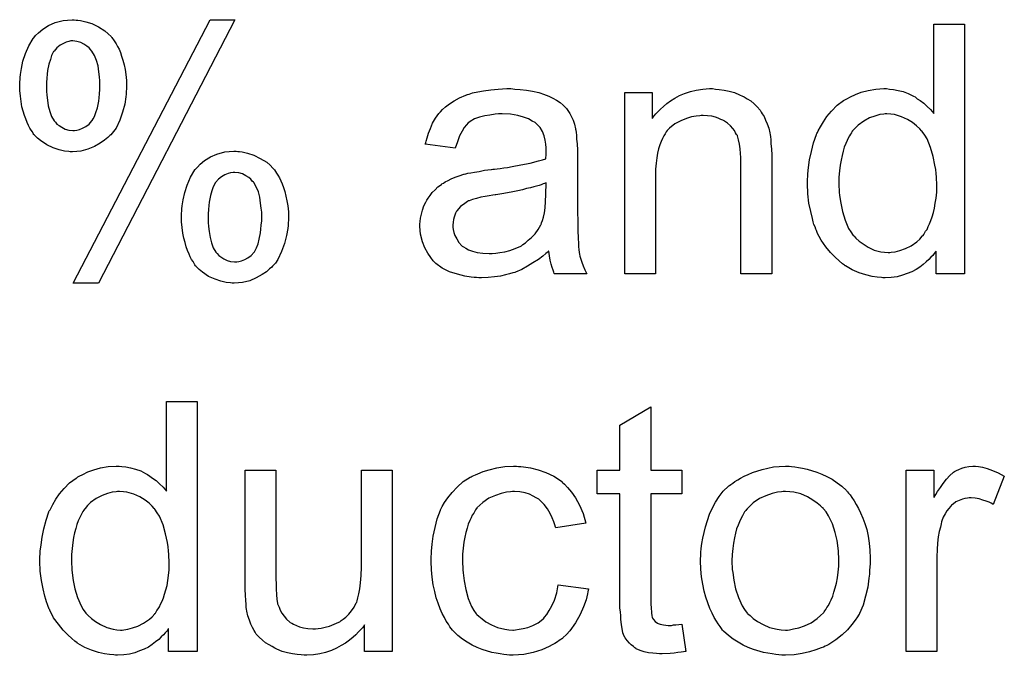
# Model space of a CAD drawing. Extents: x -1.5 to 9, y -3 to 5.
# Tile 254 of 256: x 5.587 to 5.903, y 0.372 to 0.576. Entities that reach past the tile are written whole.
import ezdxf

# ---------------------------------------------------------------- set-up
doc = ezdxf.new("R2010")
doc.units = 0
doc.layers.add('qfn16-30-34-a_mechanical_19', color=1, linetype='CONTINUOUS')

msp = doc.modelspace()

# ---------------------------------------------------------------- linework, layer by layer
at = {"layer": 'qfn16-30-34-a_mechanical_19', "color": 1}
for points in [[(5.605388, 0.575767), (5.605966, 0.575767), (5.606776, 0.575651), (5.608512, 0.575188), (5.610479, 0.57461), (5.612561, 0.573568), (5.614644, 0.572296), (5.615685, 0.57137), (5.616611, 0.570444), (5.616726, 0.570329), (5.616842, 0.570213), (5.617073, 0.569866), (5.617421, 0.569403), (5.617768, 0.568825), (5.61823, 0.56813), (5.618693, 0.567321), (5.619156, 0.566395), (5.619619, 0.565354), (5.619966, 0.564197), (5.620429, 0.562924), (5.620776, 0.56142), (5.621123, 0.559916), (5.621354, 0.558296), (5.621586, 0.556445), (5.621586, 0.554593), (5.621586, 0.554478), (5.621586, 0.554131), (5.621586, 0.553668), (5.62147, 0.552974), (5.62147, 0.552048), (5.621354, 0.551122), (5.621007, 0.548808), (5.620313, 0.546263), (5.619387, 0.543718), (5.61823, 0.541172), (5.617421, 0.540015), (5.616495, 0.538974), (5.616264, 0.538743), (5.615569, 0.538164), (5.614528, 0.537239), (5.61314, 0.536313), (5.611288, 0.535272), (5.609206, 0.534346), (5.606892, 0.533768), (5.605619, 0.533652), (5.604231, 0.533536), (5.603537, 0.533536), (5.603074, 0.533652), (5.601685, 0.533768), (5.59995, 0.53423), (5.598099, 0.534809), (5.596016, 0.535734), (5.594049, 0.537123), (5.593008, 0.537933), (5.592082, 0.538858), (5.592082, 0.538974), (5.591851, 0.53909), (5.591619, 0.539437), (5.591388, 0.5399), (5.591041, 0.540478), (5.590578, 0.541172), (5.590115, 0.541982), (5.589768, 0.542908), (5.589305, 0.544065), (5.588843, 0.545222), (5.588495, 0.54661), (5.588033, 0.547999), (5.587801, 0.549618), (5.58757, 0.551354), (5.587338, 0.553205), (5.587338, 0.555172), (5.587338, 0.555288), (5.587338, 0.555519), (5.587338, 0.555982), (5.587454, 0.556676), (5.587454, 0.55737), (5.58757, 0.558296), (5.587917, 0.560263), (5.58838, 0.562577), (5.58919, 0.565006), (5.590231, 0.567552), (5.591619, 0.569866), (5.591619, 0.569982), (5.591851, 0.570097), (5.592429, 0.570792), (5.593355, 0.571717), (5.594743, 0.572874), (5.596595, 0.574031), (5.598677, 0.574957), (5.601222, 0.575651), (5.602611, 0.575767), (5.604115, 0.575882), (5.604809, 0.575882), (5.605388, 0.575767)], [(5.612561, 0.491421), (5.604462, 0.491421), (5.648312, 0.575882), (5.656296, 0.575882), (5.612561, 0.491421)], [(5.89001, 0.49443), (5.880869, 0.49443), (5.880869, 0.501719), (5.880754, 0.501603), (5.880638, 0.501372), (5.880291, 0.500909), (5.879828, 0.50033), (5.87925, 0.499752), (5.878555, 0.499058), (5.877745, 0.498248), (5.876704, 0.497438), (5.875663, 0.496628), (5.874506, 0.495818), (5.873118, 0.495124), (5.871613, 0.494545), (5.870109, 0.493967), (5.868374, 0.493504), (5.866523, 0.493273), (5.864556, 0.493157), (5.863861, 0.493157), (5.863399, 0.493273), (5.86201, 0.493388), (5.860391, 0.49362), (5.858424, 0.494082), (5.856225, 0.494777), (5.854027, 0.495702), (5.851829, 0.496975), (5.851713, 0.496975), (5.851597, 0.497206), (5.850903, 0.497669), (5.849862, 0.498595), (5.848589, 0.499752), (5.847085, 0.501256), (5.845581, 0.503107), (5.844077, 0.50519), (5.842804, 0.507619), (5.842804, 0.507735), (5.842688, 0.507966), (5.842573, 0.508314), (5.842341, 0.508776), (5.84211, 0.509471), (5.841763, 0.510281), (5.841531, 0.51109), (5.8413, 0.512132), (5.840721, 0.514446), (5.840143, 0.517107), (5.839796, 0.520115), (5.83968, 0.523355), (5.83968, 0.52347), (5.83968, 0.523702), (5.83968, 0.524164), (5.83968, 0.524859), (5.839796, 0.525553), (5.839796, 0.526479), (5.840027, 0.528561), (5.840374, 0.530991), (5.840953, 0.533652), (5.841647, 0.536429), (5.842573, 0.53909), (5.842573, 0.539206), (5.842688, 0.539437), (5.84292, 0.539784), (5.843151, 0.540247), (5.843845, 0.541519), (5.844771, 0.543139), (5.845928, 0.544875), (5.847432, 0.54661), (5.849168, 0.548462), (5.85125, 0.549966), (5.851366, 0.549966), (5.851482, 0.550081), (5.851829, 0.550313), (5.852292, 0.550544), (5.853449, 0.551123), (5.855068, 0.551933), (5.856919, 0.552627), (5.859118, 0.553205), (5.861547, 0.553668), (5.864093, 0.553784), (5.865019, 0.553784), (5.865944, 0.553668), (5.867217, 0.553552), (5.868721, 0.553205), (5.870341, 0.552858), (5.871961, 0.55228), (5.873465, 0.55147), (5.873696, 0.551354), (5.874159, 0.551123), (5.874853, 0.550544), (5.875779, 0.549966), (5.876936, 0.549156), (5.877977, 0.548114), (5.879134, 0.547073), (5.880175, 0.5458), (5.880175, 0.574494), (5.89001, 0.574494), (5.89001, 0.49443)], [(5.604346, 0.569056), (5.603768, 0.569056), (5.603074, 0.56894), (5.602264, 0.568709), (5.601338, 0.568246), (5.600297, 0.567668), (5.599256, 0.566858), (5.59833, 0.565816), (5.598214, 0.565701), (5.597983, 0.565238), (5.59752, 0.564428), (5.597173, 0.563155), (5.59671, 0.561651), (5.596247, 0.559569), (5.596132, 0.558412), (5.596016, 0.557139), (5.5959, 0.55575), (5.5959, 0.554246), (5.5959, 0.554131), (5.5959, 0.553899), (5.5959, 0.553552), (5.5959, 0.552974), (5.596016, 0.551701), (5.596247, 0.550081), (5.596479, 0.54823), (5.596942, 0.546495), (5.59752, 0.544875), (5.59833, 0.543486), (5.598446, 0.543371), (5.598793, 0.543024), (5.599256, 0.542445), (5.59995, 0.541982), (5.600875, 0.541404), (5.601917, 0.540825), (5.603074, 0.540478), (5.604346, 0.540362), (5.604925, 0.540362), (5.605619, 0.540478), (5.606545, 0.54071), (5.60747, 0.541172), (5.608512, 0.541635), (5.609553, 0.542445), (5.610479, 0.543486), (5.610594, 0.543602), (5.610826, 0.544065), (5.611288, 0.544875), (5.611751, 0.546147), (5.612214, 0.547652), (5.612677, 0.549734), (5.612792, 0.550891), (5.612908, 0.552164), (5.613024, 0.553552), (5.613024, 0.555056), (5.613024, 0.555172), (5.613024, 0.555403), (5.613024, 0.55575), (5.613024, 0.556329), (5.612908, 0.557602), (5.612677, 0.559221), (5.612445, 0.561073), (5.611983, 0.562808), (5.611288, 0.564428), (5.610479, 0.565816), (5.610363, 0.565932), (5.610016, 0.566279), (5.609553, 0.566858), (5.608859, 0.567436), (5.607933, 0.568015), (5.606892, 0.568593), (5.605619, 0.56894), (5.604346, 0.569056)], [(5.745963, 0.553668), (5.747699, 0.553552), (5.749666, 0.553321), (5.751632, 0.552974), (5.753599, 0.552511), (5.755451, 0.551933), (5.755682, 0.551817), (5.756261, 0.551585), (5.75707, 0.551238), (5.758112, 0.550775), (5.759269, 0.550081), (5.760426, 0.549387), (5.761467, 0.548462), (5.762393, 0.547536), (5.762508, 0.54742), (5.76274, 0.547073), (5.763087, 0.546495), (5.76355, 0.5458), (5.764128, 0.544759), (5.764591, 0.543718), (5.765054, 0.542445), (5.765401, 0.540941), (5.765401, 0.540825), (5.765516, 0.540478), (5.765632, 0.539784), (5.765748, 0.538858), (5.765748, 0.537586), (5.765864, 0.536082), (5.765979, 0.534115), (5.765979, 0.531916), (5.765979, 0.518727), (5.765979, 0.518611), (5.765979, 0.518148), (5.765979, 0.517454), (5.765979, 0.516528), (5.765979, 0.515487), (5.765979, 0.514214), (5.766095, 0.511438), (5.766095, 0.508545), (5.766211, 0.505652), (5.766326, 0.50438), (5.766326, 0.503223), (5.766442, 0.502182), (5.766558, 0.501372), (5.766558, 0.501256), (5.766673, 0.500793), (5.766789, 0.500099), (5.767136, 0.499173), (5.767368, 0.498132), (5.767831, 0.496975), (5.768409, 0.495702), (5.768988, 0.49443), (5.75869, 0.49443), (5.758574, 0.494545), (5.758459, 0.495008), (5.758227, 0.495587), (5.75788, 0.496512), (5.757533, 0.497553), (5.757302, 0.498826), (5.75707, 0.500215), (5.756839, 0.501719), (5.756723, 0.501719), (5.756608, 0.501487), (5.755913, 0.500909), (5.754872, 0.500099), (5.753484, 0.499058), (5.751748, 0.498016), (5.750013, 0.496859), (5.748162, 0.495818), (5.746195, 0.495008), (5.745963, 0.494892), (5.745269, 0.494777), (5.744228, 0.49443), (5.742955, 0.494082), (5.741335, 0.493735), (5.739484, 0.493504), (5.737401, 0.493273), (5.735319, 0.493157), (5.734393, 0.493157), (5.733699, 0.493273), (5.732889, 0.493273), (5.731963, 0.493388), (5.729881, 0.493735), (5.727567, 0.494314), (5.725021, 0.495124), (5.722708, 0.496281), (5.720625, 0.497785), (5.720394, 0.498016), (5.719815, 0.498595), (5.719005, 0.499636), (5.718079, 0.501024), (5.717154, 0.50276), (5.716344, 0.504727), (5.715766, 0.507157), (5.71565, 0.508314), (5.715534, 0.509702), (5.715534, 0.509933), (5.715534, 0.510396), (5.71565, 0.511206), (5.715766, 0.512247), (5.715997, 0.51352), (5.716344, 0.514793), (5.716807, 0.516181), (5.717385, 0.517454), (5.717501, 0.51757), (5.717732, 0.518032), (5.718195, 0.518727), (5.718774, 0.519537), (5.719468, 0.520462), (5.720394, 0.521388), (5.721319, 0.522313), (5.722476, 0.523123), (5.722592, 0.523239), (5.723055, 0.52347), (5.723633, 0.523933), (5.724559, 0.524396), (5.7256, 0.524859), (5.726873, 0.525437), (5.728145, 0.5259), (5.72965, 0.526363), (5.729765, 0.526363), (5.730228, 0.526479), (5.730922, 0.52671), (5.731848, 0.526826), (5.733005, 0.527057), (5.734509, 0.527288), (5.736244, 0.527635), (5.738327, 0.527867), (5.738443, 0.527867), (5.738905, 0.527983), (5.739484, 0.527983), (5.740294, 0.528098), (5.74122, 0.528214), (5.742377, 0.528445), (5.743649, 0.528561), (5.745038, 0.528793), (5.747814, 0.529371), (5.750823, 0.529949), (5.753484, 0.530644), (5.754756, 0.530991), (5.755913, 0.531338), (5.755913, 0.531454), (5.755913, 0.531685), (5.756029, 0.532379), (5.756029, 0.533189), (5.756029, 0.533652), (5.756029, 0.533883), (5.756029, 0.533999), (5.756029, 0.534115), (5.756029, 0.534809), (5.755913, 0.535966), (5.755682, 0.537239), (5.755335, 0.538627), (5.754756, 0.540015), (5.754062, 0.541288), (5.753137, 0.542329), (5.753021, 0.542445), (5.752442, 0.542908), (5.751517, 0.543371), (5.75036, 0.544065), (5.74874, 0.544643), (5.746889, 0.545222), (5.744575, 0.545569), (5.741914, 0.545685), (5.740757, 0.545685), (5.7396, 0.545569), (5.73798, 0.545338), (5.73636, 0.545106), (5.734625, 0.544643), (5.733005, 0.544065), (5.731616, 0.543255), (5.731501, 0.543139), (5.731038, 0.542792), (5.730459, 0.542214), (5.729765, 0.541288), (5.729071, 0.540131), (5.728261, 0.538627), (5.727567, 0.536776), (5.726873, 0.534693), (5.71727, 0.535966), (5.71727, 0.536082), (5.717385, 0.536197), (5.717385, 0.536544), (5.717501, 0.537007), (5.717848, 0.538048), (5.718311, 0.539553), (5.718889, 0.541057), (5.719584, 0.542677), (5.720509, 0.544296), (5.721551, 0.5458), (5.721666, 0.545916), (5.722129, 0.546379), (5.722823, 0.547073), (5.723749, 0.547999), (5.725021, 0.548924), (5.726526, 0.54985), (5.728261, 0.550891), (5.730228, 0.551701), (5.730344, 0.551701), (5.730459, 0.551817), (5.730806, 0.551933), (5.731269, 0.552048), (5.732426, 0.552395), (5.734046, 0.552742), (5.735897, 0.55309), (5.738211, 0.553437), (5.740641, 0.553668), (5.743418, 0.553784), (5.74469, 0.553784), (5.745963, 0.553668)], [(5.810177, 0.553668), (5.811449, 0.553552), (5.812953, 0.553321), (5.814573, 0.552974), (5.816309, 0.552511), (5.817929, 0.551817), (5.81816, 0.551701), (5.818623, 0.55147), (5.819433, 0.551123), (5.820358, 0.550544), (5.821515, 0.54985), (5.822557, 0.548924), (5.823598, 0.547999), (5.824524, 0.546842), (5.824639, 0.546726), (5.824871, 0.546263), (5.825218, 0.545685), (5.825796, 0.544875), (5.826259, 0.543718), (5.826722, 0.542561), (5.8273, 0.541172), (5.827647, 0.539668), (5.827647, 0.539553), (5.827763, 0.53909), (5.827879, 0.538396), (5.827994, 0.53747), (5.827994, 0.536082), (5.82811, 0.534462), (5.828226, 0.532495), (5.828226, 0.530065), (5.828226, 0.49443), (5.818391, 0.49443), (5.818391, 0.529602), (5.818391, 0.529718), (5.818391, 0.529834), (5.818391, 0.530644), (5.818391, 0.531685), (5.818276, 0.532958), (5.81816, 0.534462), (5.817929, 0.535966), (5.817582, 0.537354), (5.817234, 0.538627), (5.817234, 0.538743), (5.817003, 0.53909), (5.816656, 0.539668), (5.816309, 0.540362), (5.81573, 0.541057), (5.815036, 0.541867), (5.81411, 0.542677), (5.813069, 0.543371), (5.812953, 0.543486), (5.812606, 0.543718), (5.811912, 0.543949), (5.811102, 0.544296), (5.810177, 0.544643), (5.80902, 0.54499), (5.807631, 0.545106), (5.806243, 0.545222), (5.805664, 0.545222), (5.805202, 0.545106), (5.804045, 0.54499), (5.802541, 0.544759), (5.800921, 0.544181), (5.799069, 0.543486), (5.797218, 0.542561), (5.795483, 0.541172), (5.795251, 0.540941), (5.794789, 0.540362), (5.794441, 0.5399), (5.794094, 0.539321), (5.793632, 0.538627), (5.793284, 0.537817), (5.792822, 0.536891), (5.792359, 0.535735), (5.792012, 0.534462), (5.791665, 0.533073), (5.791433, 0.531569), (5.791202, 0.529949), (5.790971, 0.527983), (5.790971, 0.526016), (5.790971, 0.49443), (5.781136, 0.49443), (5.781136, 0.552511), (5.789929, 0.552511), (5.789929, 0.544181), (5.790045, 0.544296), (5.790276, 0.544643), (5.790623, 0.545106), (5.791086, 0.545685), (5.79178, 0.546379), (5.79259, 0.547189), (5.793516, 0.548114), (5.794673, 0.54904), (5.79583, 0.54985), (5.797218, 0.550775), (5.798722, 0.551585), (5.800342, 0.55228), (5.802193, 0.552858), (5.804045, 0.553321), (5.806127, 0.553668), (5.808325, 0.553784), (5.809251, 0.553784), (5.810177, 0.553668)], [(5.865134, 0.545685), (5.864556, 0.545685), (5.864093, 0.545569), (5.86282, 0.545453), (5.861316, 0.54499), (5.859581, 0.544412), (5.857729, 0.543371), (5.855878, 0.542098), (5.854953, 0.541172), (5.854143, 0.540247), (5.854143, 0.540131), (5.853911, 0.540015), (5.853796, 0.539668), (5.853449, 0.539206), (5.853101, 0.538627), (5.852754, 0.537933), (5.852407, 0.537123), (5.851944, 0.536197), (5.851482, 0.53504), (5.851135, 0.533768), (5.850787, 0.532379), (5.85044, 0.530875), (5.850209, 0.529255), (5.849977, 0.527404), (5.849746, 0.525437), (5.849746, 0.523355), (5.849746, 0.523239), (5.849746, 0.522892), (5.849746, 0.522313), (5.849862, 0.521503), (5.849862, 0.520578), (5.849977, 0.519537), (5.850325, 0.517107), (5.850903, 0.514446), (5.851713, 0.511669), (5.85287, 0.509008), (5.853564, 0.507851), (5.854374, 0.506694), (5.85449, 0.506694), (5.854605, 0.506462), (5.855184, 0.505884), (5.856225, 0.504958), (5.857498, 0.504033), (5.859118, 0.502991), (5.861085, 0.502066), (5.863167, 0.501487), (5.864324, 0.501372), (5.865481, 0.501256), (5.86606, 0.501256), (5.866523, 0.501372), (5.867795, 0.501487), (5.869299, 0.50195), (5.871035, 0.502529), (5.872886, 0.503454), (5.874737, 0.504727), (5.875663, 0.505537), (5.876473, 0.506462), (5.876473, 0.506578), (5.876704, 0.506694), (5.876936, 0.507041), (5.877167, 0.507504), (5.877514, 0.508082), (5.877977, 0.508661), (5.878324, 0.509586), (5.878787, 0.510512), (5.87925, 0.511553), (5.879597, 0.51271), (5.88006, 0.514099), (5.880407, 0.515487), (5.880638, 0.517107), (5.880869, 0.518727), (5.881101, 0.520578), (5.881101, 0.522545), (5.881101, 0.52266), (5.881101, 0.523123), (5.881101, 0.523702), (5.880985, 0.524512), (5.880985, 0.525437), (5.880869, 0.526594), (5.880754, 0.527867), (5.880522, 0.529255), (5.879944, 0.532032), (5.879134, 0.534925), (5.877977, 0.537701), (5.877283, 0.538858), (5.876473, 0.540015), (5.876473, 0.540131), (5.876241, 0.540247), (5.875663, 0.540941), (5.874622, 0.541867), (5.873349, 0.542908), (5.871729, 0.543949), (5.869762, 0.544759), (5.867564, 0.545453), (5.866407, 0.545569), (5.865134, 0.545685)], [(5.657221, 0.533652), (5.6578, 0.533652), (5.65861, 0.533536), (5.660345, 0.533073), (5.662312, 0.532495), (5.664395, 0.531454), (5.666477, 0.530181), (5.667519, 0.529255), (5.668444, 0.52833), (5.66856, 0.528214), (5.668676, 0.528098), (5.668907, 0.527751), (5.669254, 0.527288), (5.669601, 0.52671), (5.670064, 0.526016), (5.670527, 0.525206), (5.67099, 0.52428), (5.671452, 0.523239), (5.6718, 0.522082), (5.672262, 0.520809), (5.672609, 0.519305), (5.672957, 0.517801), (5.673188, 0.516181), (5.673419, 0.51433), (5.673419, 0.512479), (5.673419, 0.512363), (5.673419, 0.512016), (5.673419, 0.511553), (5.673304, 0.510859), (5.673304, 0.509933), (5.673188, 0.509008), (5.672841, 0.506694), (5.672147, 0.504148), (5.671221, 0.501603), (5.670064, 0.499058), (5.669254, 0.497901), (5.668328, 0.496859), (5.668097, 0.496628), (5.667403, 0.496049), (5.666362, 0.495124), (5.664973, 0.494198), (5.663122, 0.493157), (5.661039, 0.492231), (5.658725, 0.491653), (5.657453, 0.491537), (5.656064, 0.491421), (5.65537, 0.491421), (5.654907, 0.491537), (5.653519, 0.491653), (5.651783, 0.492115), (5.649932, 0.492694), (5.64785, 0.49362), (5.645883, 0.495008), (5.644841, 0.495818), (5.643916, 0.496743), (5.643916, 0.496859), (5.643684, 0.496975), (5.643453, 0.497322), (5.643222, 0.497785), (5.642874, 0.498363), (5.642412, 0.499058), (5.641949, 0.499867), (5.641602, 0.500793), (5.641139, 0.50195), (5.640676, 0.503107), (5.640329, 0.504495), (5.639866, 0.505884), (5.639635, 0.507504), (5.639404, 0.509239), (5.639172, 0.51109), (5.639172, 0.513057), (5.639172, 0.513173), (5.639172, 0.513404), (5.639172, 0.513867), (5.639288, 0.514561), (5.639288, 0.515255), (5.639404, 0.516181), (5.639751, 0.518148), (5.640213, 0.520462), (5.641023, 0.522892), (5.642065, 0.525437), (5.643453, 0.527751), (5.643453, 0.527867), (5.643684, 0.527982), (5.644263, 0.528677), (5.645189, 0.529602), (5.646577, 0.530759), (5.648428, 0.531916), (5.650511, 0.532842), (5.653056, 0.533536), (5.654444, 0.533652), (5.655949, 0.533768), (5.656643, 0.533768), (5.657221, 0.533652)], [(5.656296, 0.526941), (5.655717, 0.526941), (5.654907, 0.526826), (5.654097, 0.526594), (5.653056, 0.526131), (5.652015, 0.525553), (5.650974, 0.524743), (5.650048, 0.523702), (5.649932, 0.523586), (5.649701, 0.523123), (5.649354, 0.522313), (5.648891, 0.52104), (5.648428, 0.519536), (5.648081, 0.517454), (5.647965, 0.516297), (5.64785, 0.515024), (5.647734, 0.513636), (5.647734, 0.512132), (5.647734, 0.512016), (5.647734, 0.511784), (5.647734, 0.511437), (5.647734, 0.510859), (5.64785, 0.509586), (5.648081, 0.507966), (5.648312, 0.506115), (5.648775, 0.50438), (5.649354, 0.50276), (5.650164, 0.501372), (5.650279, 0.501256), (5.650626, 0.500909), (5.651089, 0.50033), (5.651783, 0.499867), (5.652709, 0.499289), (5.65375, 0.49871), (5.654907, 0.498363), (5.65618, 0.498248), (5.656874, 0.498248), (5.657568, 0.498363), (5.658378, 0.498595), (5.65942, 0.499058), (5.660461, 0.49952), (5.661502, 0.50033), (5.662428, 0.501372), (5.662543, 0.501487), (5.662775, 0.50195), (5.663238, 0.50276), (5.6637, 0.504033), (5.664048, 0.505537), (5.66451, 0.507619), (5.664626, 0.508776), (5.664742, 0.510049), (5.664858, 0.511438), (5.664858, 0.512942), (5.664858, 0.513057), (5.664858, 0.513289), (5.664858, 0.513636), (5.664858, 0.514214), (5.664742, 0.515487), (5.66451, 0.517107), (5.664279, 0.518958), (5.663816, 0.520693), (5.663122, 0.522313), (5.662312, 0.523702), (5.662196, 0.523817), (5.661849, 0.524164), (5.661386, 0.524743), (5.660692, 0.525322), (5.659767, 0.5259), (5.658725, 0.526479), (5.657568, 0.526826), (5.656296, 0.526941)], [(5.756029, 0.523586), (5.755913, 0.523586), (5.755798, 0.52347), (5.755451, 0.523355), (5.754988, 0.523239), (5.754409, 0.523008), (5.753715, 0.522776), (5.752905, 0.522545), (5.75198, 0.522313), (5.750938, 0.521966), (5.749666, 0.521735), (5.748393, 0.521388), (5.746889, 0.521041), (5.745269, 0.520693), (5.743649, 0.520346), (5.741798, 0.520115), (5.739831, 0.519768), (5.7396, 0.519768), (5.738905, 0.519652), (5.737748, 0.519421), (5.736476, 0.519189), (5.735087, 0.518958), (5.733699, 0.518611), (5.732426, 0.518264), (5.731269, 0.517801), (5.731154, 0.517801), (5.730806, 0.51757), (5.730344, 0.517338), (5.729881, 0.516991), (5.728493, 0.516066), (5.727336, 0.514677), (5.727336, 0.514561), (5.727104, 0.51433), (5.726988, 0.513867), (5.726757, 0.513289), (5.726526, 0.512595), (5.726294, 0.5119), (5.726178, 0.510975), (5.726063, 0.510049), (5.726063, 0.509933), (5.726063, 0.509355), (5.726178, 0.508661), (5.72641, 0.507735), (5.726757, 0.506694), (5.727336, 0.505652), (5.72803, 0.504495), (5.728955, 0.503454), (5.729071, 0.503339), (5.729534, 0.503107), (5.730228, 0.502644), (5.731154, 0.502182), (5.732426, 0.501719), (5.73393, 0.501256), (5.735666, 0.501024), (5.737748, 0.500909), (5.738674, 0.500909), (5.739831, 0.501024), (5.741104, 0.501256), (5.742724, 0.501487), (5.744343, 0.50195), (5.746079, 0.502529), (5.747814, 0.503339), (5.748046, 0.503454), (5.748509, 0.503801), (5.749319, 0.50438), (5.750244, 0.50519), (5.751285, 0.506115), (5.752442, 0.507272), (5.753368, 0.508661), (5.754294, 0.510165), (5.754409, 0.510281), (5.754525, 0.510743), (5.754756, 0.511553), (5.755104, 0.512595), (5.755451, 0.513983), (5.755682, 0.515603), (5.755798, 0.51757), (5.755913, 0.519884), (5.756029, 0.523586)], [(5.644147, 0.373477), (5.635007, 0.373477), (5.635007, 0.380766), (5.634891, 0.38065), (5.634775, 0.380419), (5.634428, 0.379956), (5.633966, 0.379377), (5.633387, 0.378799), (5.632693, 0.378105), (5.631883, 0.377295), (5.630842, 0.376485), (5.6298, 0.375675), (5.628643, 0.374865), (5.627255, 0.374171), (5.625751, 0.373592), (5.624247, 0.373014), (5.622511, 0.372551), (5.62066, 0.37232), (5.618693, 0.372204), (5.617999, 0.372204), (5.617536, 0.37232), (5.616148, 0.372435), (5.614528, 0.372667), (5.612561, 0.37313), (5.610363, 0.373824), (5.608164, 0.374749), (5.605966, 0.376022), (5.60585, 0.376022), (5.605735, 0.376253), (5.605041, 0.376716), (5.603999, 0.377642), (5.602727, 0.378799), (5.601222, 0.380303), (5.599718, 0.382154), (5.598214, 0.384237), (5.596942, 0.386666), (5.596942, 0.386782), (5.596826, 0.387014), (5.59671, 0.387361), (5.596479, 0.387824), (5.596247, 0.388518), (5.5959, 0.389328), (5.595669, 0.390137), (5.595438, 0.391179), (5.594859, 0.393493), (5.59428, 0.396154), (5.593933, 0.399162), (5.593818, 0.402402), (5.593818, 0.402517), (5.593818, 0.402749), (5.593818, 0.403212), (5.593818, 0.403906), (5.593933, 0.4046), (5.593933, 0.405526), (5.594165, 0.407608), (5.594512, 0.410038), (5.59509, 0.412699), (5.595785, 0.415476), (5.59671, 0.418137), (5.59671, 0.418253), (5.596826, 0.418484), (5.597057, 0.418831), (5.597289, 0.419294), (5.597983, 0.420567), (5.598908, 0.422186), (5.600065, 0.423922), (5.60157, 0.425657), (5.603305, 0.427509), (5.605388, 0.429013), (5.605503, 0.429013), (5.605619, 0.429128), (5.605966, 0.42936), (5.606429, 0.429591), (5.607586, 0.43017), (5.609206, 0.43098), (5.611057, 0.431674), (5.613255, 0.432252), (5.615685, 0.432715), (5.61823, 0.432831), (5.619156, 0.432831), (5.620082, 0.432715), (5.621354, 0.432599), (5.622858, 0.432252), (5.624478, 0.431905), (5.626098, 0.431327), (5.627602, 0.430517), (5.627833, 0.430401), (5.628296, 0.43017), (5.62899, 0.429591), (5.629916, 0.429013), (5.631073, 0.428203), (5.632114, 0.427161), (5.633271, 0.42612), (5.634313, 0.424848), (5.634313, 0.453541), (5.644147, 0.453541), (5.644147, 0.373477)], [(5.789466, 0.431558), (5.799417, 0.431558), (5.799417, 0.423922), (5.789466, 0.423922), (5.789466, 0.389791), (5.789466, 0.389559), (5.789466, 0.389096), (5.789466, 0.388402), (5.789582, 0.387592), (5.789698, 0.385741), (5.789814, 0.384931), (5.789929, 0.384353), (5.790045, 0.384121), (5.790392, 0.383658), (5.790855, 0.38308), (5.791665, 0.382501), (5.791896, 0.382386), (5.792475, 0.382154), (5.793516, 0.381923), (5.79502, 0.381807), (5.796177, 0.381807), (5.796756, 0.381923), (5.797565, 0.381923), (5.798491, 0.382039), (5.799417, 0.382154), (5.800689, 0.373477), (5.800458, 0.373477), (5.799995, 0.373361), (5.799185, 0.373245), (5.798144, 0.37313), (5.796987, 0.372898), (5.795714, 0.372783), (5.793169, 0.372667), (5.792243, 0.372667), (5.791318, 0.372783), (5.790161, 0.372898), (5.788772, 0.373014), (5.787384, 0.373361), (5.786111, 0.373708), (5.784838, 0.374287), (5.784723, 0.374402), (5.784376, 0.374634), (5.783913, 0.374981), (5.783219, 0.375559), (5.78264, 0.376138), (5.781946, 0.376948), (5.781252, 0.377758), (5.780789, 0.378799), (5.780789, 0.378915), (5.780557, 0.379377), (5.780442, 0.380187), (5.78021, 0.381344), (5.779979, 0.382849), (5.779863, 0.383774), (5.779863, 0.384815), (5.779748, 0.386088), (5.779632, 0.387361), (5.779632, 0.388749), (5.779632, 0.390369), (5.779632, 0.423922), (5.772343, 0.423922), (5.772343, 0.431558), (5.779632, 0.431558), (5.779632, 0.445905), (5.789466, 0.451806), (5.789466, 0.431558)], [(5.74712, 0.432715), (5.747814, 0.432715), (5.74874, 0.432599), (5.750938, 0.432252), (5.753368, 0.431674), (5.755913, 0.430748), (5.758459, 0.429591), (5.760889, 0.427971), (5.761004, 0.427971), (5.76112, 0.42774), (5.761814, 0.427046), (5.762855, 0.426005), (5.764128, 0.4245), (5.765401, 0.422649), (5.766673, 0.420335), (5.767831, 0.417674), (5.76864, 0.41455), (5.759037, 0.413046), (5.759037, 0.413162), (5.758922, 0.413278), (5.758806, 0.413972), (5.758459, 0.415013), (5.75788, 0.416286), (5.757302, 0.417674), (5.756376, 0.419178), (5.755335, 0.420567), (5.754178, 0.421724), (5.754062, 0.421839), (5.753599, 0.422187), (5.752789, 0.422649), (5.751864, 0.423228), (5.750591, 0.423806), (5.749203, 0.424269), (5.747583, 0.424616), (5.745847, 0.424732), (5.745153, 0.424732), (5.744575, 0.424616), (5.743302, 0.4245), (5.741567, 0.424038), (5.739715, 0.423459), (5.737633, 0.422534), (5.735666, 0.421145), (5.73474, 0.420335), (5.733815, 0.41941), (5.733815, 0.419294), (5.733583, 0.419178), (5.733352, 0.418831), (5.73312, 0.418368), (5.732773, 0.41779), (5.732311, 0.417096), (5.731963, 0.416286), (5.731501, 0.41536), (5.731038, 0.414203), (5.730691, 0.41293), (5.730228, 0.411542), (5.729881, 0.410038), (5.72965, 0.408418), (5.729418, 0.406567), (5.729187, 0.4046), (5.729187, 0.402517), (5.729187, 0.402402), (5.729187, 0.402055), (5.729187, 0.401361), (5.729302, 0.400666), (5.729302, 0.399625), (5.729418, 0.398584), (5.729765, 0.396038), (5.730228, 0.393262), (5.731038, 0.390369), (5.732079, 0.387824), (5.732773, 0.386551), (5.733583, 0.38551), (5.733815, 0.385278), (5.734393, 0.3847), (5.735435, 0.38389), (5.736707, 0.382964), (5.738443, 0.381923), (5.74041, 0.381113), (5.742724, 0.380534), (5.743996, 0.380419), (5.745269, 0.380303), (5.7455, 0.380303), (5.746195, 0.380419), (5.747352, 0.380534), (5.748624, 0.380766), (5.750128, 0.381113), (5.751748, 0.381807), (5.753368, 0.382617), (5.754872, 0.383774), (5.755104, 0.38389), (5.755451, 0.384468), (5.756145, 0.385278), (5.756955, 0.386551), (5.757765, 0.388055), (5.75869, 0.389906), (5.759384, 0.39222), (5.759847, 0.394766), (5.769566, 0.393493), (5.769566, 0.393377), (5.76945, 0.39303), (5.769335, 0.392567), (5.769219, 0.391873), (5.768988, 0.390947), (5.768756, 0.390022), (5.767946, 0.387708), (5.766905, 0.385278), (5.765401, 0.382617), (5.76355, 0.380072), (5.762508, 0.378915), (5.761351, 0.377758), (5.761236, 0.377642), (5.761004, 0.377526), (5.760657, 0.377295), (5.760194, 0.376948), (5.759616, 0.376485), (5.758806, 0.376022), (5.75788, 0.375559), (5.756955, 0.374981), (5.754641, 0.37394), (5.751864, 0.37313), (5.748856, 0.372435), (5.74712, 0.37232), (5.745385, 0.372204), (5.744228, 0.372204), (5.743418, 0.37232), (5.742377, 0.372435), (5.74122, 0.372667), (5.739947, 0.372898), (5.738558, 0.37313), (5.735435, 0.374055), (5.73393, 0.37475), (5.732311, 0.375444), (5.730691, 0.376369), (5.729187, 0.377411), (5.727683, 0.378568), (5.726294, 0.379956), (5.726178, 0.380072), (5.725947, 0.380303), (5.7256, 0.380766), (5.725137, 0.381344), (5.724674, 0.382154), (5.72398, 0.383196), (5.723402, 0.384353), (5.722708, 0.385625), (5.722013, 0.387129), (5.721435, 0.388865), (5.720741, 0.3906), (5.720278, 0.392683), (5.719815, 0.394766), (5.719468, 0.397195), (5.719236, 0.399625), (5.719121, 0.402286), (5.719121, 0.402402), (5.719121, 0.402749), (5.719121, 0.403212), (5.719121, 0.403906), (5.719236, 0.404716), (5.719236, 0.405641), (5.719352, 0.406683), (5.719468, 0.40784), (5.719815, 0.410385), (5.720394, 0.413162), (5.721088, 0.415939), (5.722129, 0.418716), (5.722129, 0.418831), (5.722245, 0.419063), (5.722476, 0.41941), (5.722708, 0.419873), (5.723402, 0.421145), (5.724443, 0.422649), (5.725831, 0.424385), (5.727451, 0.42612), (5.729418, 0.427856), (5.731616, 0.429244), (5.731732, 0.429244), (5.731963, 0.42936), (5.732311, 0.429591), (5.732773, 0.429823), (5.733352, 0.430054), (5.734046, 0.430401), (5.735782, 0.431095), (5.737748, 0.431674), (5.740178, 0.432252), (5.742724, 0.432715), (5.7455, 0.432831), (5.746426, 0.432831), (5.74712, 0.432715)], [(5.834589, 0.432715), (5.835631, 0.432599), (5.836788, 0.432368), (5.83806, 0.432137), (5.839565, 0.431905), (5.842688, 0.430864), (5.844308, 0.430286), (5.845928, 0.429476), (5.847548, 0.428666), (5.849168, 0.427509), (5.850672, 0.426352), (5.852176, 0.424963), (5.852292, 0.424848), (5.852523, 0.424616), (5.85287, 0.424153), (5.853333, 0.423575), (5.853911, 0.422765), (5.854605, 0.421724), (5.8553, 0.420567), (5.855994, 0.419294), (5.856688, 0.417906), (5.857382, 0.41617), (5.858077, 0.414435), (5.858655, 0.412468), (5.859118, 0.410385), (5.859465, 0.408187), (5.859696, 0.405873), (5.859812, 0.403327), (5.859812, 0.403212), (5.859812, 0.402865), (5.859812, 0.402286), (5.859812, 0.401476), (5.859696, 0.400551), (5.859581, 0.399394), (5.859581, 0.398237), (5.859349, 0.396964), (5.859002, 0.394071), (5.858308, 0.391179), (5.857498, 0.388286), (5.856341, 0.385625), (5.856341, 0.38551), (5.856225, 0.385394), (5.855994, 0.385047), (5.855762, 0.384584), (5.854953, 0.383427), (5.853911, 0.382039), (5.852523, 0.380419), (5.850787, 0.378799), (5.84882, 0.377179), (5.846507, 0.375675), (5.846391, 0.375675), (5.846275, 0.375559), (5.845928, 0.375328), (5.84535, 0.375097), (5.844771, 0.374865), (5.844077, 0.374634), (5.842341, 0.37394), (5.840374, 0.373361), (5.837945, 0.372783), (5.835399, 0.37232), (5.832623, 0.372204), (5.831466, 0.372204), (5.83054, 0.37232), (5.829499, 0.372435), (5.828342, 0.372667), (5.826953, 0.372898), (5.825565, 0.37313), (5.822441, 0.374055), (5.820705, 0.37475), (5.819086, 0.375444), (5.817466, 0.376369), (5.815846, 0.377411), (5.814342, 0.378568), (5.812838, 0.379956), (5.812722, 0.380072), (5.812491, 0.380303), (5.812144, 0.380766), (5.811681, 0.38146), (5.811102, 0.38227), (5.810524, 0.383196), (5.80983, 0.384353), (5.809135, 0.385741), (5.808441, 0.387245), (5.807747, 0.388981), (5.807168, 0.390832), (5.80659, 0.392799), (5.806127, 0.394997), (5.80578, 0.397311), (5.805549, 0.399856), (5.805433, 0.402517), (5.805433, 0.402749), (5.805433, 0.403212), (5.805549, 0.404022), (5.805549, 0.405179), (5.805664, 0.406451), (5.805896, 0.408071), (5.806127, 0.409691), (5.80659, 0.411542), (5.807053, 0.413393), (5.807631, 0.41536), (5.808325, 0.417443), (5.809251, 0.41941), (5.810177, 0.421261), (5.811449, 0.423112), (5.812722, 0.424848), (5.814342, 0.426352), (5.814458, 0.426467), (5.814689, 0.426583), (5.815152, 0.42693), (5.81573, 0.427393), (5.816425, 0.427856), (5.81735, 0.428434), (5.818276, 0.429013), (5.819433, 0.429591), (5.820705, 0.43017), (5.822094, 0.430748), (5.825218, 0.43179), (5.828804, 0.432599), (5.830656, 0.432715), (5.832623, 0.432831), (5.833779, 0.432831), (5.834589, 0.432715)], [(5.894522, 0.432715), (5.895795, 0.432484), (5.897299, 0.432021), (5.898919, 0.431442), (5.90077, 0.430633), (5.902737, 0.429591), (5.89915, 0.420567), (5.899034, 0.420682), (5.898572, 0.420914), (5.897877, 0.421261), (5.896952, 0.421608), (5.89591, 0.421955), (5.894638, 0.422302), (5.893365, 0.422534), (5.892092, 0.422649), (5.891514, 0.422649), (5.890935, 0.422534), (5.890125, 0.422418), (5.889315, 0.422187), (5.888274, 0.421839), (5.887233, 0.421377), (5.886307, 0.420682), (5.886192, 0.420567), (5.885845, 0.420335), (5.885497, 0.419873), (5.884919, 0.419294), (5.88434, 0.418484), (5.883762, 0.417558), (5.883183, 0.416517), (5.882721, 0.415245), (5.882605, 0.415013), (5.882489, 0.414319), (5.882258, 0.413278), (5.881911, 0.411889), (5.881564, 0.410154), (5.881332, 0.408187), (5.881217, 0.406104), (5.881101, 0.40379), (5.881101, 0.373477), (5.871266, 0.373477), (5.871266, 0.431558), (5.880175, 0.431558), (5.880175, 0.422765), (5.880291, 0.422881), (5.880754, 0.423691), (5.881332, 0.424732), (5.882258, 0.426005), (5.883183, 0.427277), (5.884225, 0.428666), (5.885266, 0.429823), (5.886307, 0.430748), (5.886423, 0.430864), (5.88677, 0.431095), (5.887464, 0.431442), (5.888158, 0.43179), (5.889084, 0.432137), (5.890241, 0.432484), (5.891398, 0.432715), (5.892671, 0.432831), (5.893481, 0.432831), (5.894522, 0.432715)], [(5.706625, 0.373477), (5.697832, 0.373477), (5.697832, 0.381923), (5.697716, 0.381807), (5.697485, 0.38146), (5.697138, 0.380997), (5.696559, 0.380419), (5.695865, 0.379725), (5.695055, 0.378799), (5.69413, 0.377989), (5.692973, 0.377063), (5.6917, 0.376138), (5.690311, 0.375328), (5.688807, 0.374518), (5.687188, 0.373708), (5.685336, 0.37313), (5.683485, 0.372667), (5.681403, 0.37232), (5.67932, 0.372204), (5.67851, 0.372204), (5.677469, 0.37232), (5.676196, 0.372435), (5.674692, 0.372667), (5.673072, 0.373014), (5.671452, 0.373477), (5.669717, 0.374171), (5.669485, 0.374287), (5.669023, 0.374518), (5.668213, 0.374981), (5.667287, 0.375559), (5.66613, 0.376254), (5.665089, 0.377063), (5.664048, 0.377989), (5.663122, 0.37903), (5.663006, 0.379146), (5.662775, 0.379609), (5.662428, 0.380187), (5.661965, 0.381113), (5.661386, 0.382154), (5.660924, 0.383427), (5.660461, 0.384815), (5.660114, 0.38632), (5.660114, 0.386435), (5.659998, 0.386898), (5.659882, 0.387592), (5.659882, 0.388518), (5.659767, 0.389906), (5.659651, 0.39141), (5.659535, 0.393377), (5.659535, 0.395575), (5.659535, 0.431558), (5.66937, 0.431558), (5.66937, 0.399278), (5.66937, 0.399162), (5.66937, 0.398931), (5.66937, 0.398584), (5.66937, 0.398005), (5.66937, 0.396733), (5.669485, 0.395113), (5.669485, 0.393377), (5.669601, 0.391642), (5.669717, 0.390138), (5.669948, 0.388865), (5.669948, 0.388749), (5.67018, 0.388286), (5.670411, 0.387592), (5.670758, 0.386667), (5.671337, 0.385741), (5.672031, 0.3847), (5.672841, 0.383774), (5.673882, 0.382849), (5.673998, 0.382733), (5.674461, 0.382501), (5.675039, 0.382154), (5.675965, 0.381807), (5.677006, 0.381344), (5.678279, 0.380997), (5.679667, 0.380766), (5.681287, 0.38065), (5.682097, 0.38065), (5.682907, 0.380766), (5.683948, 0.380882), (5.685221, 0.381229), (5.686609, 0.381576), (5.688113, 0.382154), (5.689617, 0.382849), (5.689849, 0.382964), (5.690311, 0.383311), (5.691006, 0.383774), (5.691816, 0.384468), (5.692741, 0.385394), (5.693667, 0.386435), (5.694477, 0.387592), (5.695171, 0.388981), (5.695287, 0.389212), (5.695402, 0.389675), (5.695634, 0.3906), (5.695981, 0.391873), (5.696328, 0.393493), (5.696559, 0.39546), (5.696675, 0.397774), (5.696791, 0.400435), (5.696791, 0.431558), (5.706625, 0.431558), (5.706625, 0.373477)], [(5.619272, 0.424732), (5.618693, 0.424732), (5.61823, 0.424616), (5.616958, 0.4245), (5.615454, 0.424038), (5.613718, 0.423459), (5.611867, 0.422418), (5.610016, 0.421145), (5.60909, 0.420219), (5.60828, 0.419294), (5.60828, 0.419178), (5.608049, 0.419062), (5.607933, 0.418715), (5.607586, 0.418253), (5.607239, 0.417674), (5.606892, 0.41698), (5.606545, 0.41617), (5.606082, 0.415244), (5.605619, 0.414087), (5.605272, 0.412815), (5.604925, 0.411426), (5.604578, 0.409922), (5.604346, 0.408302), (5.604115, 0.406451), (5.603884, 0.404484), (5.603884, 0.402402), (5.603884, 0.402286), (5.603884, 0.401939), (5.603884, 0.40136), (5.603999, 0.40055), (5.603999, 0.399625), (5.604115, 0.398584), (5.604462, 0.396154), (5.605041, 0.393493), (5.60585, 0.390716), (5.607007, 0.388055), (5.607702, 0.386898), (5.608512, 0.385741), (5.608627, 0.385741), (5.608743, 0.38551), (5.609322, 0.384931), (5.610363, 0.384005), (5.611636, 0.38308), (5.613255, 0.382038), (5.615222, 0.381113), (5.617305, 0.380534), (5.618462, 0.380419), (5.619619, 0.380303), (5.620197, 0.380303), (5.62066, 0.380419), (5.621933, 0.380534), (5.623437, 0.380997), (5.625172, 0.381576), (5.627024, 0.382501), (5.628875, 0.383774), (5.6298, 0.384584), (5.63061, 0.38551), (5.63061, 0.385625), (5.630842, 0.385741), (5.631073, 0.386088), (5.631305, 0.386551), (5.631652, 0.387129), (5.632114, 0.387708), (5.632462, 0.388633), (5.632924, 0.389559), (5.633387, 0.3906), (5.633734, 0.391757), (5.634197, 0.393146), (5.634544, 0.394534), (5.634775, 0.396154), (5.635007, 0.397774), (5.635238, 0.399625), (5.635238, 0.401592), (5.635238, 0.401707), (5.635238, 0.40217), (5.635238, 0.402749), (5.635123, 0.403559), (5.635123, 0.404484), (5.635007, 0.405641), (5.634891, 0.406914), (5.63466, 0.408302), (5.634081, 0.411079), (5.633271, 0.413972), (5.632114, 0.416748), (5.63142, 0.417906), (5.63061, 0.419062), (5.63061, 0.419178), (5.630379, 0.419294), (5.6298, 0.419988), (5.628759, 0.420914), (5.627486, 0.421955), (5.625867, 0.422996), (5.6239, 0.423806), (5.621701, 0.4245), (5.620544, 0.424616), (5.619272, 0.424732)], [(5.832623, 0.424732), (5.831928, 0.424732), (5.83135, 0.424616), (5.830077, 0.4245), (5.828342, 0.424038), (5.826375, 0.423344), (5.824292, 0.422418), (5.822325, 0.421029), (5.821284, 0.420104), (5.820358, 0.419178), (5.820358, 0.419063), (5.820127, 0.418947), (5.819895, 0.4186), (5.819548, 0.418137), (5.819201, 0.417558), (5.818854, 0.416864), (5.818391, 0.415939), (5.817929, 0.415013), (5.817466, 0.413856), (5.817003, 0.412699), (5.816656, 0.411311), (5.816309, 0.409807), (5.815962, 0.408187), (5.81573, 0.406451), (5.815615, 0.404484), (5.815499, 0.402517), (5.815499, 0.402402), (5.815499, 0.402055), (5.815499, 0.401476), (5.815615, 0.400666), (5.815615, 0.399741), (5.81573, 0.398699), (5.816077, 0.39627), (5.816656, 0.393493), (5.817582, 0.390716), (5.818739, 0.388055), (5.819548, 0.386898), (5.820358, 0.385741), (5.820474, 0.385741), (5.82059, 0.38551), (5.821284, 0.384931), (5.822325, 0.384005), (5.823714, 0.38308), (5.825449, 0.382039), (5.827532, 0.381113), (5.829961, 0.380534), (5.831234, 0.380419), (5.832623, 0.380303), (5.833317, 0.380303), (5.833895, 0.380419), (5.835168, 0.38065), (5.836903, 0.380997), (5.838755, 0.381692), (5.840837, 0.382617), (5.842804, 0.384005), (5.843845, 0.384931), (5.844771, 0.385857), (5.844887, 0.385972), (5.845002, 0.386088), (5.845234, 0.386435), (5.845581, 0.386898), (5.845928, 0.387476), (5.846391, 0.388171), (5.846854, 0.389096), (5.847316, 0.390022), (5.847779, 0.391179), (5.848126, 0.392452), (5.848589, 0.39384), (5.848936, 0.395344), (5.849283, 0.39708), (5.849515, 0.398815), (5.849746, 0.400782), (5.849746, 0.402865), (5.849746, 0.40298), (5.849746, 0.403327), (5.849746, 0.403906), (5.84963, 0.4046), (5.84963, 0.405526), (5.849515, 0.406567), (5.849168, 0.408997), (5.848589, 0.411542), (5.847663, 0.414319), (5.846391, 0.416864), (5.845697, 0.418137), (5.844771, 0.419178), (5.844771, 0.419294), (5.84454, 0.41941), (5.843845, 0.420104), (5.842804, 0.420914), (5.841416, 0.421955), (5.83968, 0.422996), (5.837598, 0.423922), (5.835284, 0.4245), (5.834011, 0.424616), (5.832623, 0.424732)]]:
    msp.add_lwpolyline(points, dxfattribs=at)

doc.saveas('drawing.dxf')
